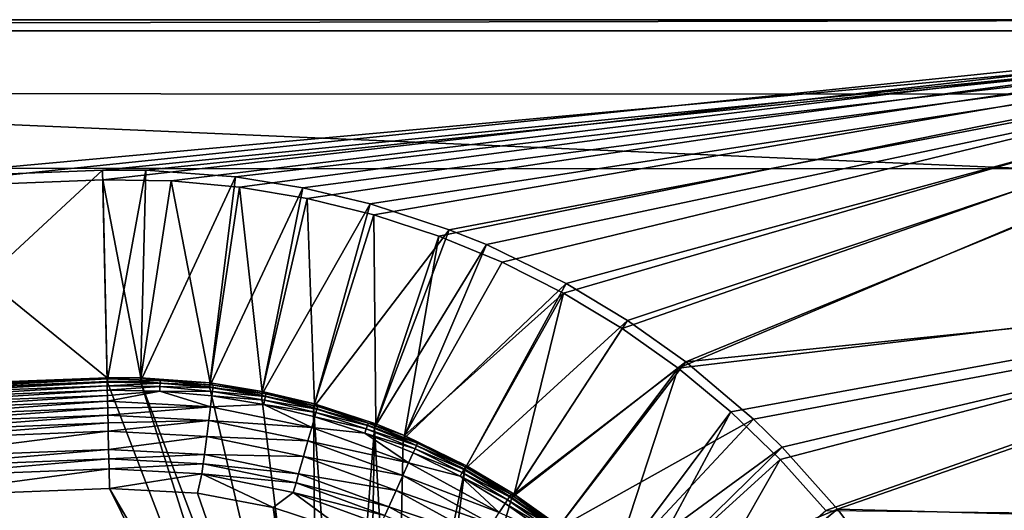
# Model space of a CAD drawing. Header units: metres. Extents: x 0 to 1501, y -1015 to 0.
# Tile 106 of 107: x 1102 to 1366, y -131 to 0. Entities that reach past the tile are written whole.
import ezdxf

# ---------------------------------------------------------------- set-up
doc = ezdxf.new("R2010")
doc.units = ezdxf.units.M

msp = doc.modelspace()

# ---------------------------------------------------------------- linework, layer by layer
at = {"layer": 'None'}
for points in [[(0, 0), (1063.192383, -45.303387), (1500, 0)], [(1500, 0), (1500, 0, -45), (0, 0)], [(1500, 0, -45), (0, 0, -45), (0, 0)], [(0, 0, -45), (1500, 0, -45), (3, -3, -45)], [(1500, 0, -45), (1497.155151, -3, -45), (3, -3, -45)], [(1063.192383, -45.303387), (1124.282715, -42.87859), (1500, 0)], [(1500, 0), (1124.282715, -42.87859), (1142.653198, -43.172737)], [(1142.653198, -43.172737), (1160.949951, -44.842701), (1500, 0)], [(1160.949951, -44.842701), (1179.070068, -47.879101), (1500, 0)], [(1500, 0), (1179.070068, -47.879101), (1196.911743, -52.264854)], [(1196.911743, -52.264854), (1214.374512, -57.975296), (1500, 0)], [(1214.374512, -57.975296), (1231.360352, -64.978317), (1500, 0)], [(1500, 0), (1231.360352, -64.978317), (1247.77356, -73.234535)], [(1500, 0), (1247.77356, -73.234535), (1263.521973, -82.697517)], [(1278.516968, -93.314049), (1500, 0), (1263.521973, -82.697517)], [(1501.325195, -66.736176), (1500, 0), (1278.516968, -93.314049)], [(1497.155151, -3, -3), (1062.936401, -42.705982, -3), (3, -3, -3)], [(3, -3, -3), (3, -3, -45), (1497.155151, -3, -3)], [(3, -3, -45), (1497.155151, -3, -45), (1497.155151, -3, -3)], [(1124.226685, -40.271332, -3), (1062.936401, -42.705982, -3), (1497.155151, -3, -3)], [(1135.840454, -40.294102, -3), (1124.226685, -40.271332, -3), (1497.155151, -3, -3)], [(1497.155151, -3, -3), (1159.825195, -42.072205, -3), (1135.840454, -40.294102, -3)], [(1177.90918, -44.982803, -3), (1159.825195, -42.072205, -3), (1497.155151, -3, -3)], [(1195.9823, -49.292801, -3), (1177.90918, -44.982803, -3), (1497.155151, -3, -3)], [(1497.155151, -3, -3), (1217.154907, -56.230255, -3), (1195.9823, -49.292801, -3)], [(1227.109009, -60.244423, -3), (1217.154907, -56.230255, -3), (1497.155151, -3, -3)], [(1248.534546, -70.677063, -3), (1227.109009, -60.244423, -3), (1497.155151, -3, -3)], [(1497.155151, -3, -3), (1264.947998, -80.514107, -3), (1248.534546, -70.677063, -3)], [(1280.552856, -91.589279, -3), (1264.947998, -80.514107, -3), (1497.155151, -3, -3)], [(1498.281738, -69.39328, -3), (1280.552856, -91.589279, -3), (1497.155151, -3, -3)], [(1125.44397, -96.89621, -406), (1060.012207, -99.620453, -406), (1124.226685, -40.271332, -3)], [(1060.012207, -99.620453, -406), (1062.936401, -42.705982, -3), (1124.226685, -40.271332, -3)], [(1125.44397, -96.89621, -406), (1124.226685, -40.271332, -3), (1135.840454, -40.294102, -3)], [(1134.411499, -96.914032, -406), (1125.44397, -96.89621, -406), (1135.840454, -40.294102, -3)], [(1134.411499, -96.914032, -406), (1135.840454, -40.294102, -3), (1159.825195, -42.072205, -3)], [(1152.899658, -98.285149, -406), (1134.411499, -96.914032, -406), (1159.825195, -42.072205, -3)], [(1152.899658, -98.285149, -406), (1159.825195, -42.072205, -3), (1177.90918, -44.982803, -3)], [(1124.282715, -42.87859), (1063.192383, -45.303387), (1125.421997, -95.874863, -377.175201)], [(1142.653198, -43.172737), (1124.282715, -42.87859), (1134.437378, -95.892776, -377.175201)], [(1124.282715, -42.87859), (1125.421997, -95.874863, -377.175201), (1134.437378, -95.892776, -377.175201)], [(1142.653198, -43.172737), (1134.437378, -95.892776, -377.175201), (1153.024536, -97.271233, -377.175201)], [(1160.949951, -44.842701), (1142.653198, -43.172737), (1153.024536, -97.271233, -377.175201)], [(1160.949951, -44.842701), (1153.024536, -97.271233, -377.175201), (1167.046631, -99.528069, -377.175201)], [(1179.070068, -47.879101), (1160.949951, -44.842701), (1167.046631, -99.528069, -377.175201)], [(1063.192383, -45.303387), (1068.877197, -98.073616, -377.175201), (1125.421997, -95.874863, -377.175201)], [(1166.847046, -100.529968, -406), (1152.899658, -98.285149, -406), (1177.90918, -44.982803, -3)], [(1166.847046, -100.529968, -406), (1177.90918, -44.982803, -3), (1195.9823, -49.292801, -3)], [(1180.786133, -103.854103, -406), (1166.847046, -100.529968, -406), (1195.9823, -49.292801, -3)], [(1179.070068, -47.879101), (1167.046631, -99.528069, -377.175201), (1181.060181, -102.86998, -377.175201)], [(1196.911743, -52.264854), (1179.070068, -47.879101), (1181.060181, -102.86998, -377.175201)], [(1180.786133, -103.854103, -406), (1195.9823, -49.292801, -3), (1217.154907, -56.230255, -3)], [(1196.911743, -52.264854), (1181.060181, -102.86998, -377.175201), (1197.473633, -108.247818, -377.175201)], [(1214.374512, -57.975296), (1196.911743, -52.264854), (1197.473633, -108.247818, -377.175201)], [(1197.112061, -109.2033, -406), (1180.786133, -103.854103, -406), (1217.154907, -56.230255, -3)], [(1197.112061, -109.2033, -406), (1217.154907, -56.230255, -3), (1227.109009, -60.244423, -3)], [(1214.374512, -57.975296), (1197.473633, -108.247818, -377.175201), (1205.200806, -111.364014, -377.175201)], [(1231.360352, -64.978317), (1214.374512, -57.975296), (1205.200806, -111.364014, -377.175201)], [(1204.798462, -112.302994, -406), (1197.112061, -109.2033, -406), (1227.109009, -60.244423, -3)], [(1204.798462, -112.302994, -406), (1227.109009, -60.244423, -3), (1248.534546, -70.677063, -3)], [(1231.360352, -64.978317), (1205.200806, -111.364014, -377.175201), (1247.77356, -73.234535)], [(1292.674194, -105.024422), (1501.325195, -66.736176), (1278.516968, -93.314049)], [(1501.325195, -66.736176), (1292.674194, -105.024422), (1305.914063, -117.762787)], [(1318.161987, -131.457504), (1501.325195, -66.736176), (1305.914063, -117.762787)], [(1498.022095, -133.403717), (1501.325195, -66.736176), (1318.161987, -131.457504)], [(1221.317627, -120.346916, -406), (1204.798462, -112.302994, -406), (1248.534546, -70.677063, -3)], [(1221.317627, -120.346916, -406), (1248.534546, -70.677063, -3), (1264.947998, -80.514107, -3)], [(1298.717651, -107.014389, -3), (1280.552856, -91.589279, -3), (1498.281738, -69.39328, -3)], [(1306.394287, -114.515511, -3), (1298.717651, -107.014389, -3), (1498.281738, -69.39328, -3)], [(1306.394287, -114.515511, -3), (1498.281738, -69.39328, -3), (1321.25708, -131.113937, -3)], [(1498.281738, -69.39328, -3), (1494.813721, -135.70549, -3), (1321.25708, -131.113937, -3)], [(1205.200806, -111.364014, -377.175201), (1221.808472, -119.451019, -377.175201), (1247.77356, -73.234535)], [(1247.77356, -73.234535), (1221.808472, -119.451019, -377.175201), (1234.535278, -127.078514, -377.175201)], [(1234.535278, -127.078514, -377.175201), (1263.521973, -82.697517), (1247.77356, -73.234535)], [(1233.976685, -127.933823, -406), (1221.317627, -120.346916, -406), (1264.947998, -80.514107, -3)], [(1233.976685, -127.933823, -406), (1264.947998, -80.514107, -3), (1280.552856, -91.589279, -3)], [(1278.516968, -93.314049), (1263.521973, -82.697517), (1234.535278, -127.078514, -377.175201)], [(1246.011963, -136.475662, -406), (1233.976685, -127.933823, -406), (1280.552856, -91.589279, -3)], [(1246.011963, -136.475662, -406), (1280.552856, -91.589279, -3), (1298.717651, -107.014389, -3)], [(1246.63501, -135.666046, -377.175201), (1278.516968, -93.314049), (1234.535278, -127.078514, -377.175201)], [(1278.516968, -93.314049), (1246.63501, -135.666046, -377.175201), (1260.715454, -147.622437, -377.175201)], [(1292.674194, -105.024422), (1278.516968, -93.314049), (1260.715454, -147.622437, -377.175201)], [(1060.012207, -99.620453, -406), (1125.44397, -96.89621, -406), (1176.091064, -228.928284, -406)], [(1068.877197, -98.073616, -377.175201), (1068.932861, -98.564224, -379.803467), (1125.421997, -95.874863, -377.175201)], [(1068.932861, -98.564224, -379.803467), (1125.428711, -96.186562, -378.988251), (1125.421997, -95.874863, -377.175201)], [(1068.932861, -98.564224, -379.803467), (1068.973633, -99.288857, -382.385681), (1125.428711, -96.186562, -378.988251)], [(1068.973633, -99.288857, -382.385681), (1125.44812, -97.088898, -382.386566), (1125.428711, -96.186562, -378.988251)], [(1068.973633, -99.288857, -382.385681), (1069.027222, -100.240532, -384.897552), (1125.44812, -97.088898, -382.386566)], [(1069.027222, -100.240532, -384.897552), (1125.468628, -98.042793, -384.898315), (1125.44812, -97.088898, -382.386566)], [(1125.421997, -95.874863, -377.175201), (1125.428711, -96.186562, -378.988251), (1134.437378, -95.892776, -377.175201)], [(1125.428711, -96.186562, -378.988251), (1139.679077, -96.597084, -379.803467), (1134.437378, -95.892776, -377.175201)], [(1125.428711, -96.186562, -378.988251), (1125.44812, -97.088898, -382.386566), (1139.679077, -96.597084, -379.803467)], [(1125.44397, -96.89621, -406), (1134.411499, -96.914032, -406), (1176.091064, -228.928284, -406)], [(1125.44812, -97.088898, -382.386566), (1139.640625, -97.321823, -382.385681), (1139.679077, -96.597084, -379.803467)], [(1125.44812, -97.088898, -382.386566), (1125.468628, -98.042793, -384.898315), (1139.640625, -97.321823, -382.385681)], [(1125.468628, -98.042793, -384.898315), (1139.59021, -98.273636, -384.897552), (1139.640625, -97.321823, -382.385681)], [(1176.091064, -228.928284, -406), (1134.411499, -96.914032, -406), (1181.770264, -221.770325, -406)], [(1134.411499, -96.914032, -406), (1152.899658, -98.285149, -406), (1181.770264, -221.770325, -406)], [(1134.437378, -95.892776, -377.175201), (1139.679077, -96.597084, -379.803467), (1153.024536, -97.271233, -377.175201)], [(1139.640625, -97.321823, -382.385681), (1139.59021, -98.273636, -384.897552), (1153.809204, -98.612053, -382.385681)], [(1139.679077, -96.597084, -379.803467), (1139.640625, -97.321823, -382.385681), (1153.901489, -97.89222, -379.803467)], [(1139.640625, -97.321823, -382.385681), (1153.809204, -98.612053, -382.385681), (1153.901489, -97.89222, -379.803467)], [(1139.679077, -96.597084, -379.803467), (1153.901489, -97.89222, -379.803467), (1153.024536, -97.271233, -377.175201)], [(1153.024536, -97.271233, -377.175201), (1153.901489, -97.89222, -379.803467), (1167.046631, -99.528069, -377.175201)], [(994.370544, -105.012535, -406), (1060.012207, -99.620453, -406), (1172.880127, -235.304947, -406)], [(1060.012207, -99.620453, -406), (1176.091064, -228.928284, -406), (1172.880127, -235.304947, -406)], [(1125.468628, -98.042793, -384.898315), (1069.027222, -100.240532, -384.897552), (1069.09314, -101.412064, -387.314758)], [(1125.493896, -99.217369, -387.314301), (1125.468628, -98.042793, -384.898315), (1069.09314, -101.412064, -387.314758)], [(1125.493896, -99.217369, -387.314301), (1069.09314, -101.412064, -387.314758), (1069.171021, -102.795181, -389.61441)], [(1125.52356, -100.602478, -389.614227), (1125.493896, -99.217369, -387.314301), (1069.171021, -102.795181, -389.61441)], [(1125.468628, -98.042793, -384.898315), (1125.493896, -99.217369, -387.314301), (1139.59021, -98.273636, -384.897552)], [(1125.493896, -99.217369, -387.314301), (1139.528198, -99.445335, -387.314758), (1139.59021, -98.273636, -384.897552)], [(1125.493896, -99.217369, -387.314301), (1125.52356, -100.602478, -389.614227), (1139.528198, -99.445335, -387.314758)], [(1125.52356, -100.602478, -389.614227), (1125.557617, -102.186386, -391.779541), (1139.528198, -99.445335, -387.314758)], [(1139.528198, -99.445335, -387.314758), (1125.557617, -102.186386, -391.779541), (1153.161011, -103.666794, -391.779236)], [(1139.59021, -98.273636, -384.897552), (1139.528198, -99.445335, -387.314758), (1153.687988, -99.557419, -384.897552)], [(1139.528198, -99.445335, -387.314758), (1153.538696, -100.721184, -387.314758), (1153.687988, -99.557419, -384.897552)], [(1153.538696, -100.721184, -387.314758), (1139.528198, -99.445335, -387.314758), (1153.161011, -103.666794, -391.779236)], [(1139.59021, -98.273636, -384.897552), (1153.687988, -99.557419, -384.897552), (1153.809204, -98.612053, -382.385681)], [(1181.770264, -221.770325, -406), (1152.899658, -98.285149, -406), (1166.847046, -100.529968, -406)], [(1153.687988, -99.557419, -384.897552), (1153.538696, -100.721184, -387.314758), (1167.666992, -101.880981, -384.897552)], [(1153.809204, -98.612053, -382.385681), (1153.687988, -99.557419, -384.897552), (1167.858398, -100.947281, -382.385681)], [(1153.687988, -99.557419, -384.897552), (1167.666992, -101.880981, -384.897552), (1167.858398, -100.947281, -382.385681)], [(1153.901489, -97.89222, -379.803467), (1153.809204, -98.612053, -382.385681), (1168.00415, -100.236336, -379.803467)], [(1153.809204, -98.612053, -382.385681), (1167.858398, -100.947281, -382.385681), (1168.00415, -100.236336, -379.803467)], [(1153.901489, -97.89222, -379.803467), (1168.00415, -100.236336, -379.803467), (1167.046631, -99.528069, -377.175201)], [(1167.046631, -99.528069, -377.175201), (1168.00415, -100.236336, -379.803467), (1181.060181, -102.86998, -377.175201)], [(1168.00415, -100.236336, -379.803467), (1167.858398, -100.947281, -382.385681), (1181.891357, -103.61441, -379.803467)], [(1168.00415, -100.236336, -379.803467), (1181.891357, -103.61441, -379.803467), (1181.060181, -102.86998, -377.175201)], [(1125.52356, -100.602478, -389.614227), (1069.171021, -102.795181, -389.61441), (1069.26001, -104.377335, -391.779236)], [(1125.557617, -102.186386, -391.779541), (1125.52356, -100.602478, -389.614227), (1069.26001, -104.377335, -391.779236)], [(1125.557617, -102.186386, -391.779541), (1069.26001, -104.377335, -391.779236), (1069.359497, -106.144897, -393.793457)], [(1125.595703, -103.956543, -393.793762), (1125.557617, -102.186386, -391.779541), (1069.359497, -106.144897, -393.793457)], [(1125.557617, -102.186386, -391.779541), (1125.595703, -103.956543, -393.793762), (1153.161011, -103.666794, -391.779236)], [(1167.431274, -103.03038, -387.314758), (1153.538696, -100.721184, -387.314758), (1153.161011, -103.666794, -391.779236)], [(1153.538696, -100.721184, -387.314758), (1167.431274, -103.03038, -387.314758), (1167.666992, -101.880981, -384.897552)], [(1166.847046, -100.529968, -406), (1180.786133, -103.854103, -406), (1181.770264, -221.770325, -406)], [(1167.666992, -101.880981, -384.897552), (1167.431274, -103.03038, -387.314758), (1181.432495, -105.229439, -384.897552)], [(1167.858398, -100.947281, -382.385681), (1167.666992, -101.880981, -384.897552), (1181.692993, -104.312553, -382.385681)], [(1167.666992, -101.880981, -384.897552), (1181.432495, -105.229439, -384.897552), (1181.692993, -104.312553, -382.385681)], [(1167.858398, -100.947281, -382.385681), (1181.692993, -104.312553, -382.385681), (1181.891357, -103.61441, -379.803467)], [(1181.060181, -102.86998, -377.175201), (1181.891357, -103.61441, -379.803467), (1195.472778, -108.010994, -379.803467)], [(1197.473633, -108.247818, -377.175201), (1181.060181, -102.86998, -377.175201), (1195.472778, -108.010994, -379.803467)], [(994.370544, -105.012535, -406), (1170.077148, -250, -406), (928.658752, -113.104782, -406)], [(1172.880127, -235.304947, -406), (1170.743774, -242.735291, -406), (994.370544, -105.012535, -406)], [(1170.743774, -242.735291, -406), (1170.077148, -250, -406), (994.370544, -105.012535, -406)], [(1069.359497, -106.144897, -393.793457), (1069.468628, -108.084236, -395.641296), (1125.595703, -103.956543, -393.793762)], [(1069.468628, -108.084236, -395.641296), (1125.637451, -105.898819, -395.641296), (1125.595703, -103.956543, -393.793762)], [(1153.161011, -103.666794, -391.779236), (1125.595703, -103.956543, -393.793762), (1125.637451, -105.898819, -395.641296)], [(1153.161011, -103.666794, -391.779236), (1125.637451, -105.898819, -395.641296), (1152.688843, -107.349121, -395.641296)], [(1153.161011, -103.666794, -391.779236), (1152.688843, -107.349121, -395.641296), (1180.299927, -109.215004, -391.779236)], [(1153.161011, -103.666794, -391.779236), (1180.299927, -109.215004, -391.779236), (1167.431274, -103.03038, -387.314758)], [(1167.431274, -103.03038, -387.314758), (1181.111694, -106.358139, -387.314758), (1181.432495, -105.229439, -384.897552)], [(1180.299927, -109.215004, -391.779236), (1181.111694, -106.358139, -387.314758), (1167.431274, -103.03038, -387.314758)], [(1180.786133, -103.854103, -406), (1188.928345, -216.09111, -406), (1181.770264, -221.770325, -406)], [(1180.786133, -103.854103, -406), (1197.112061, -109.2033, -406), (1188.928345, -216.09111, -406)], [(1181.432495, -105.229439, -384.897552), (1181.111694, -106.358139, -387.314758), (1194.894775, -109.587471, -384.897552)], [(1181.692993, -104.312553, -382.385681), (1181.432495, -105.229439, -384.897552), (1195.2229, -108.692474, -382.385681)], [(1195.2229, -108.692474, -382.385681), (1181.432495, -105.229439, -384.897552), (1194.894775, -109.587471, -384.897552)], [(1181.891357, -103.61441, -379.803467), (1181.692993, -104.312553, -382.385681), (1195.472778, -108.010994, -379.803467)], [(1195.472778, -108.010994, -379.803467), (1181.692993, -104.312553, -382.385681), (1195.2229, -108.692474, -382.385681)], [(1292.674194, -105.024422), (1260.715454, -147.622437, -377.175201), (1266.674805, -153.445435, -377.175201)], [(1305.914063, -117.762787), (1292.674194, -105.024422), (1266.674805, -153.445435, -377.175201)], [(1069.468628, -108.084236, -395.641296), (1069.58667, -110.181084, -397.307617), (1125.637451, -105.898819, -395.641296)], [(1069.58667, -110.181084, -397.307617), (1125.682617, -107.998238, -397.307983), (1125.637451, -105.898819, -395.641296)], [(1069.712524, -112.418564, -398.780426), (1125.682617, -107.998238, -397.307983), (1069.58667, -110.181084, -397.307617)], [(1125.730713, -110.23877, -398.780975), (1125.682617, -107.998238, -397.307983), (1069.712524, -112.418564, -398.780426)], [(1125.637451, -105.898819, -395.641296), (1125.682617, -107.998238, -397.307983), (1152.688843, -107.349121, -395.641296)], [(1152.688843, -107.349121, -395.641296), (1125.682617, -107.998238, -397.307983), (1125.730713, -110.23877, -398.780975)], [(1152.688843, -107.349121, -395.641296), (1125.730713, -110.23877, -398.780975), (1152.136841, -111.654701, -398.780426)], [(1179.285156, -112.786392, -395.641296), (1152.688843, -107.349121, -395.641296), (1152.136841, -111.654701, -398.780426)], [(1152.688843, -107.349121, -395.641296), (1179.285156, -112.786392, -395.641296), (1180.299927, -109.215004, -391.779236)], [(1181.111694, -106.358139, -387.314758), (1180.299927, -109.215004, -391.779236), (1194.490845, -110.689232, -387.314758)], [(1194.894775, -109.587471, -384.897552), (1181.111694, -106.358139, -387.314758), (1194.490845, -110.689232, -387.314758)], [(1208.680298, -113.408646, -379.803467), (1195.472778, -108.010994, -379.803467), (1195.2229, -108.692474, -382.385681)], [(1205.200806, -111.364014, -377.175201), (1195.472778, -108.010994, -379.803467), (1208.680298, -113.408646, -379.803467)], [(1205.200806, -111.364014, -377.175201), (1197.473633, -108.247818, -377.175201), (1195.472778, -108.010994, -379.803467)], [(1260.017334, -148.368332, -406), (1246.011963, -136.475662, -406), (1298.717651, -107.014389, -3)], [(1260.017334, -148.368332, -406), (1298.717651, -107.014389, -3), (1306.394287, -114.515511, -3)], [(1069.984253, -117.245285, -401.100159), (1125.730713, -110.23877, -398.780975), (1069.712524, -112.418564, -398.780426)], [(1125.834717, -115.072739, -401.100342), (1125.730713, -110.23877, -398.780975), (1069.984253, -117.245285, -401.100159)], [(1125.730713, -110.23877, -398.780975), (1125.834717, -115.072739, -401.100342), (1152.136841, -111.654701, -398.780426)], [(1180.299927, -109.215004, -391.779236), (1179.285156, -112.786392, -395.641296), (1206.274414, -118.711464, -391.779236)], [(1194.490845, -110.689232, -387.314758), (1180.299927, -109.215004, -391.779236), (1206.274414, -118.711464, -391.779236)], [(1197.112061, -109.2033, -406), (1195.304932, -212.880112, -406), (1188.928345, -216.09111, -406)], [(1207.98645, -114.937805, -384.897552), (1194.894775, -109.587471, -384.897552), (1194.490845, -110.689232, -387.314758)], [(1207.98645, -114.937805, -384.897552), (1194.490845, -110.689232, -387.314758), (1207.501587, -116.006493, -387.314758)], [(1194.490845, -110.689232, -387.314758), (1206.274414, -118.711464, -391.779236), (1207.501587, -116.006493, -387.314758)], [(1208.380371, -114.069672, -382.385681), (1195.2229, -108.692474, -382.385681), (1194.894775, -109.587471, -384.897552)], [(1208.380371, -114.069672, -382.385681), (1194.894775, -109.587471, -384.897552), (1207.98645, -114.937805, -384.897552)], [(1208.680298, -113.408646, -379.803467), (1195.2229, -108.692474, -382.385681), (1208.380371, -114.069672, -382.385681)], [(1195.304932, -212.880112, -406), (1197.112061, -109.2033, -406), (1202.735352, -210.743744, -406)], [(1197.112061, -109.2033, -406), (1204.798462, -112.302994, -406), (1202.735352, -210.743744, -406)], [(1062.969604, -587.750427, -406), (928.658752, -113.104782, -406), (1115.29248, -549.992249, -406)], [(928.658752, -113.104782, -406), (1176.091064, -271.071716, -406), (1115.29248, -549.992249, -406)], [(1170.077148, -250, -406), (1170.743774, -257.264709, -406), (928.658752, -113.104782, -406)], [(928.658752, -113.104782, -406), (1170.743774, -257.264709, -406), (1172.880127, -264.695038, -406)], [(1172.880127, -264.695038, -406), (1176.091064, -271.071716, -406), (928.658752, -113.104782, -406)], [(1152.136841, -111.654701, -398.780426), (1125.834717, -115.072739, -401.100342), (1151.521973, -116.449417, -401.100159)], [(1152.136841, -111.654701, -398.780426), (1151.521973, -116.449417, -401.100159), (1178.098511, -116.962257, -398.780426)], [(1178.098511, -116.962257, -398.780426), (1179.285156, -112.786392, -395.641296), (1152.136841, -111.654701, -398.780426)], [(1179.285156, -112.786392, -395.641296), (1178.098511, -116.962257, -398.780426), (1204.740234, -122.092957, -395.641296)], [(1206.274414, -118.711464, -391.779236), (1179.285156, -112.786392, -395.641296), (1204.740234, -122.092957, -395.641296)], [(1202.735352, -210.743744, -406), (1204.798462, -112.302994, -406), (1221.317627, -120.346916, -406)], [(1221.808472, -119.451019, -377.175201), (1205.200806, -111.364014, -377.175201), (1208.680298, -113.408646, -379.803467)], [(1221.45166, -119.789421, -379.803467), (1208.680298, -113.408646, -379.803467), (1208.380371, -114.069672, -382.385681)], [(1221.808472, -119.451019, -377.175201), (1208.680298, -113.408646, -379.803467), (1221.45166, -119.789421, -379.803467)], [(1070.12793, -119.798225, -401.92572), (1125.834717, -115.072739, -401.100342), (1069.984253, -117.245285, -401.100159)], [(1070.12793, -119.798225, -401.92572), (1125.889648, -117.628143, -401.927521), (1125.834717, -115.072739, -401.100342)], [(1125.834717, -115.072739, -401.100342), (1125.889648, -117.628143, -401.927521), (1151.521973, -116.449417, -401.100159)], [(1206.274414, -118.711464, -391.779236), (1220.082886, -122.292229, -387.314758), (1207.501587, -116.006493, -387.314758)], [(1207.501587, -116.006493, -387.314758), (1220.645996, -121.262642, -384.897552), (1207.98645, -114.937805, -384.897552)], [(1220.082886, -122.292229, -387.314758), (1220.645996, -121.262642, -384.897552), (1207.501587, -116.006493, -387.314758)], [(1221.103394, -120.426262, -382.385681), (1208.380371, -114.069672, -382.385681), (1207.98645, -114.937805, -384.897552)], [(1220.645996, -121.262642, -384.897552), (1221.103394, -120.426262, -382.385681), (1207.98645, -114.937805, -384.897552)], [(1221.45166, -119.789421, -379.803467), (1208.380371, -114.069672, -382.385681), (1221.103394, -120.426262, -382.385681)], [(1265.94519, -154.160522, -406), (1260.017334, -148.368332, -406), (1306.394287, -114.515511, -3)], [(1265.94519, -154.160522, -406), (1306.394287, -114.515511, -3), (1321.25708, -131.113937, -3)], [(1070.275146, -122.414169, -402.52005), (1125.889648, -117.628143, -401.927521), (1070.12793, -119.798225, -401.92572)], [(1125.945923, -120.247627, -402.522797), (1125.889648, -117.628143, -401.927521), (1070.275146, -122.414169, -402.52005)], [(1151.521973, -116.449417, -401.100159), (1125.889648, -117.628143, -401.927521), (1151.196899, -118.985428, -401.92572)], [(1125.889648, -117.628143, -401.927521), (1125.945923, -120.247627, -402.522797), (1151.196899, -118.985428, -401.92572)], [(1176.7771, -121.612518, -401.100159), (1151.521973, -116.449417, -401.100159), (1151.196899, -118.985428, -401.92572)], [(1151.521973, -116.449417, -401.100159), (1176.7771, -121.612518, -401.100159), (1178.098511, -116.962257, -398.780426)], [(1178.098511, -116.962257, -398.780426), (1176.7771, -121.612518, -401.100159), (1202.946289, -126.046791, -398.780426)], [(1204.740234, -122.092957, -395.641296), (1178.098511, -116.962257, -398.780426), (1202.946289, -126.046791, -398.780426)], [(1204.740234, -122.092957, -395.641296), (1230.557617, -132.020828, -391.779236), (1206.274414, -118.711464, -391.779236)], [(1230.557617, -132.020828, -391.779236), (1220.082886, -122.292229, -387.314758), (1206.274414, -118.711464, -391.779236)], [(1305.914063, -117.762787), (1266.674805, -153.445435, -377.175201), (1278.196411, -166.312881, -377.175201)], [(1318.161987, -131.457504), (1305.914063, -117.762787), (1278.196411, -166.312881, -377.175201)], [(1125.945923, -120.247627, -402.522797), (1070.275146, -122.414169, -402.52005), (1070.562134, -127.733841, -403)], [(1126.060425, -125.576042, -403), (1125.945923, -120.247627, -402.522797), (1070.562134, -127.733841, -403)], [(1151.196899, -118.985428, -401.92572), (1125.945923, -120.247627, -402.522797), (1150.863647, -121.58403, -402.52005)], [(1125.945923, -120.247627, -402.522797), (1126.060425, -125.576042, -403), (1150.863647, -121.58403, -402.52005)], [(1176.078247, -124.072128, -401.92572), (1151.196899, -118.985428, -401.92572), (1150.863647, -121.58403, -402.52005)], [(1176.078247, -124.072128, -401.92572), (1176.7771, -121.612518, -401.100159), (1151.196899, -118.985428, -401.92572)], [(1202.735352, -210.743744, -406), (1221.317627, -120.346916, -406), (1210, -210.077194, -406)], [(1221.317627, -120.346916, -406), (1233.976685, -127.933823, -406), (1210, -210.077194, -406)], [(1220.645996, -121.262642, -384.897552), (1220.082886, -122.292229, -387.314758), (1232.811523, -128.544174, -384.897552)], [(1221.103394, -120.426262, -382.385681), (1220.645996, -121.262642, -384.897552), (1233.330078, -127.744362, -382.385681)], [(1220.645996, -121.262642, -384.897552), (1232.811523, -128.544174, -384.897552), (1233.330078, -127.744362, -382.385681)], [(1233.724976, -127.135361, -379.803467), (1221.45166, -119.789421, -379.803467), (1221.103394, -120.426262, -382.385681)], [(1233.724976, -127.135361, -379.803467), (1221.103394, -120.426262, -382.385681), (1233.330078, -127.744362, -382.385681)], [(1234.535278, -127.078514, -377.175201), (1221.808472, -119.451019, -377.175201), (1221.45166, -119.789421, -379.803467)], [(1234.535278, -127.078514, -377.175201), (1221.45166, -119.789421, -379.803467), (1233.724976, -127.135361, -379.803467)], [(1150.863647, -121.58403, -402.52005), (1126.060425, -125.576042, -403), (1149.698486, -126.794411, -403)], [(1149.698486, -126.794411, -403), (1169.936768, -130.64476, -403), (1150.863647, -121.58403, -402.52005)], [(1169.936768, -130.64476, -403), (1175.362061, -126.59243, -402.52005), (1150.863647, -121.58403, -402.52005)], [(1150.863647, -121.58403, -402.52005), (1175.362061, -126.59243, -402.52005), (1176.078247, -124.072128, -401.92572)], [(1176.7771, -121.612518, -401.100159), (1176.078247, -124.072128, -401.92572), (1200.948608, -130.449799, -401.100159)], [(1202.946289, -126.046791, -398.780426), (1176.7771, -121.612518, -401.100159), (1200.948608, -130.449799, -401.100159)], [(1202.946289, -126.046791, -398.780426), (1228.537842, -135.1362, -395.641296), (1204.740234, -122.092957, -395.641296)], [(1228.537842, -135.1362, -395.641296), (1230.557617, -132.020828, -391.779236), (1204.740234, -122.092957, -395.641296)], [(1220.082886, -122.292229, -387.314758), (1230.557617, -132.020828, -391.779236), (1232.173218, -129.528748, -387.314758)], [(1220.082886, -122.292229, -387.314758), (1232.173218, -129.528748, -387.314758), (1232.811523, -128.544174, -384.897552)], [(1070.562134, -127.733841, -403), (1177.562988, -229.841339, -403), (1126.060425, -125.576042, -403)], [(1177.562988, -229.841339, -403), (1182.995117, -222.995056, -403), (1126.060425, -125.576042, -403)], [(1126.060425, -125.576042, -403), (1182.995117, -222.995056, -403), (1149.698486, -126.794411, -403)], [(1169.936768, -130.64476, -403), (1189.524292, -137.028107, -403), (1175.362061, -126.59243, -402.52005)], [(1176.078247, -124.072128, -401.92572), (1175.362061, -126.59243, -402.52005), (1199.89209, -132.778641, -401.92572)], [(1199.89209, -132.778641, -401.92572), (1175.362061, -126.59243, -402.52005), (1198.809326, -135.164932, -402.52005)], [(1175.362061, -126.59243, -402.52005), (1189.524292, -137.028107, -403), (1198.809326, -135.164932, -402.52005)], [(1200.948608, -130.449799, -401.100159), (1176.078247, -124.072128, -401.92572), (1199.89209, -132.778641, -401.92572)], [(1200.948608, -130.449799, -401.100159), (1226.176147, -138.778854, -398.780426), (1202.946289, -126.046791, -398.780426)], [(1226.176147, -138.778854, -398.780426), (1228.537842, -135.1362, -395.641296), (1202.946289, -126.046791, -398.780426)], [(1070.562134, -127.733841, -403), (1015.17218, -131.817627, -403), (1172.446899, -243.050476, -403)], [(1172.446899, -243.050476, -403), (1174.490601, -235.94249, -403), (1070.562134, -127.733841, -403)], [(1174.490601, -235.94249, -403), (1177.562988, -229.841339, -403), (1070.562134, -127.733841, -403)], [(1182.995117, -222.995056, -403), (1169.936768, -130.64476, -403), (1149.698486, -126.794411, -403)], [(1210, -210.077194, -406), (1233.976685, -127.933823, -406), (1246.011963, -136.475662, -406)], [(1232.811523, -128.544174, -384.897552), (1232.173218, -129.528748, -387.314758), (1244.421753, -136.757996, -384.897552)], [(1233.330078, -127.744362, -382.385681), (1232.811523, -128.544174, -384.897552), (1244.998535, -135.999435, -382.385681)], [(1232.811523, -128.544174, -384.897552), (1244.421753, -136.757996, -384.897552), (1244.998535, -135.999435, -382.385681)], [(1245.437744, -135.421844, -379.803467), (1233.724976, -127.135361, -379.803467), (1233.330078, -127.744362, -382.385681)], [(1245.437744, -135.421844, -379.803467), (1233.330078, -127.744362, -382.385681), (1244.998535, -135.999435, -382.385681)], [(1245.437744, -135.421844, -379.803467), (1234.535278, -127.078514, -377.175201), (1233.724976, -127.135361, -379.803467)], [(1246.63501, -135.666046, -377.175201), (1234.535278, -127.078514, -377.175201), (1245.437744, -135.421844, -379.803467)], [(1189.524292, -137.028107, -403), (1169.936768, -130.64476, -403), (1189.841309, -217.562958, -403)], [(1189.841309, -217.562958, -403), (1169.936768, -130.64476, -403), (1182.995117, -222.995056, -403)], [(1199.89209, -132.778641, -401.92572), (1223.546265, -142.835342, -401.100159), (1200.948608, -130.449799, -401.100159)], [(1223.546265, -142.835342, -401.100159), (1226.176147, -138.778854, -398.780426), (1200.948608, -130.449799, -401.100159)], [(1230.557617, -132.020828, -391.779236), (1243.71167, -137.691803, -387.314758), (1232.173218, -129.528748, -387.314758)], [(1232.173218, -129.528748, -387.314758), (1243.71167, -137.691803, -387.314758), (1244.421753, -136.757996, -384.897552)], [(1277.405518, -166.959427, -406), (1265.94519, -154.160522, -406), (1321.25708, -131.113937, -3)], [(1277.405518, -166.959427, -406), (1321.25708, -131.113937, -3), (1332.468018, -145.930359, -3)], [(1321.25708, -131.113937, -3), (1494.813721, -135.70549, -3), (1332.468018, -145.930359, -3)]]:
    msp.add_3dface(points, dxfattribs=at)
at = {"layer": 'None01'}
for points in [[(906.306641, -39.783817, -410), (1373.248901, -39.95565, -410), (906.313965, -19.783819, -410)], [(1373.248901, -39.95565, -430), (906.306641, -39.783817, -430), (906.313965, -19.783819, -430)], [(906.313965, -19.783819, -410), (1373.248901, -39.95565, -410), (1373.256226, -19.955652, -410)], [(1373.256226, -19.955652, -430), (906.313965, -19.783819, -430), (1373.256226, -19.955652, -410)], [(906.313965, -19.783819, -430), (906.313965, -19.783819, -410), (1373.256226, -19.955652, -410)], [(1373.256226, -19.955652, -430), (1373.248901, -39.95565, -430), (906.313965, -19.783819, -430)], [(906.306641, -39.783817, -410), (906.306641, -39.783817, -430), (1373.248901, -39.95565, -410)], [(906.306641, -39.783817, -430), (1373.248901, -39.95565, -430), (1373.248901, -39.95565, -410)], [(1420.450195, -116.977798, -410), (1404.711548, -104.637085, -410), (937.769287, -700.150574, -410)], [(1404.711548, -104.637085, -410), (1404.711548, -104.637085, -430), (937.769287, -700.150574, -410)], [(1404.711548, -104.637085, -430), (937.769287, -700.150574, -430), (937.769287, -700.150574, -410)], [(937.769287, -700.150574, -430), (1404.711548, -104.637085, -430), (1420.450195, -116.977798, -430)], [(953.507996, -712.491272, -410), (1420.450195, -116.977798, -410), (937.769287, -700.150574, -410)], [(953.507996, -712.491272, -430), (937.769287, -700.150574, -430), (1420.450195, -116.977798, -430)], [(953.507996, -712.491272, -410), (953.507996, -712.491272, -430), (1420.450195, -116.977798, -410)], [(953.507996, -712.491272, -430), (1420.450195, -116.977798, -430), (1420.450195, -116.977798, -410)]]:
    msp.add_3dface(points, dxfattribs=at)

doc.saveas('drawing.dxf')
